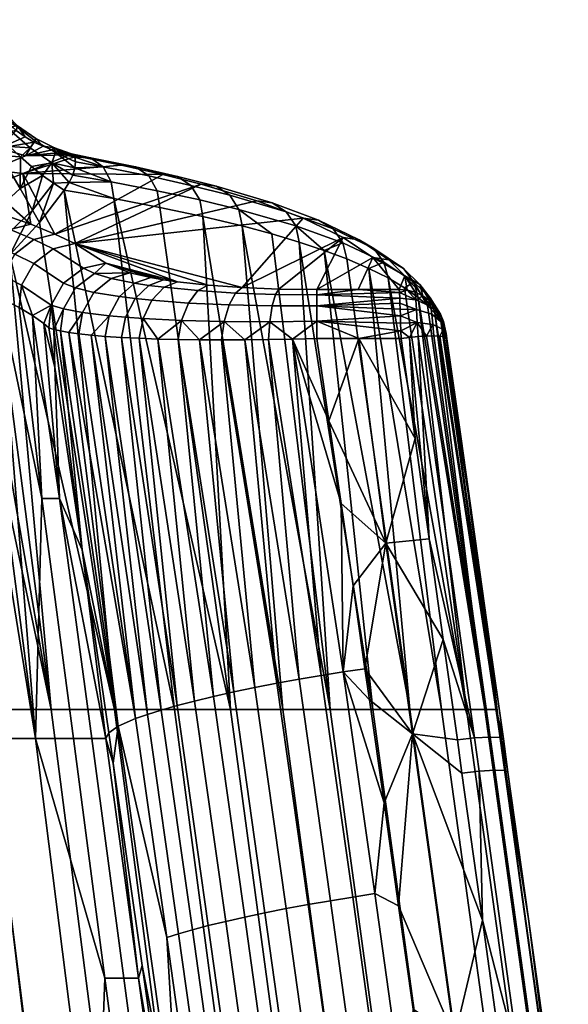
# Model space of a CAD drawing. Header units: millimetres. Extents: x -380 to 380, y -317 to 440.
# Tile 63 of 66: x 261 to 356, y -2 to 168. Entities that reach past the tile are written whole.
import ezdxf

# ---------------------------------------------------------------- set-up
doc = ezdxf.new("R2010")
doc.units = ezdxf.units.MM
doc.header["$MEASUREMENT"] = 0
doc.layers.add('sedak', color=9, linetype='Continuous')

msp = doc.modelspace()

# ---------------------------------------------------------------- meshes
at = {"layer": 'sedak'}
mesh = msp.add_polyface(dxfattribs=at)
corners = [(255.63, 150.75, 426.33), (254.71, 150.22, 425.39), (251.54, 155.64, 424.7), (251.51, 158.66, 425.97), (252.68, 155.91, 425.71), (254.05, 153.25, 425.83), (257, 153.64, 430.4), (260.26, 150.04, 432.69), (259.16, 149.43, 429.63), (255.81, 153.6, 427.85), (257.48, 153.22, 433.14), (260.61, 149.98, 435.97), (255.53, 155.89, 429.87), (254.36, 156.05, 427.55), (256.02, 155.35, 432.36), (254.27, 158.38, 429.86), (253.13, 158.67, 427.69), (254.74, 157.77, 432.2), (253.28, 160.96, 430.42), (252.17, 161.35, 428.31), (253.72, 160.29, 432.7), (252.55, 163.49, 431.44), (251.47, 163.98, 429.33), (252.96, 162.74, 433.71), (251.98, 167.43, 436.51), (251.63, 168.31, 434.25), (257.37, 148.47, 427.19), (258.86, 150.62, 437.17), (260.4, 149.22, 439), (261.94, 148.1, 441.01), (255.87, 154.5, 434.68), (257.33, 152.37, 435.67), (253.52, 159.43, 434.82), (254.58, 156.92, 434.38), (252.69, 161.87, 435.83), (252.07, 164.23, 437.15), (249.5, 154.36, 450.01), (251.35, 150.89, 450.93), (254.02, 148.15, 452.27)]
mesh.append_faces([[corners[k] for k in face] for face in [(0, 1, 2, 2), (2, 3, 4, 4), (2, 4, 5, 5), (2, 5, 0, 0), (6, 7, 8, 9), (10, 11, 7, 6), (12, 6, 9, 13), (14, 10, 6, 12), (15, 12, 13, 16), (17, 14, 12, 15), (18, 15, 16, 19), (20, 17, 15, 18), (21, 18, 19, 22), (23, 20, 18, 21), (24, 23, 21, 25), (8, 26, 0, 0), (0, 9, 8, 8), (9, 5, 4, 13), (0, 5, 9, 9), (11, 27, 28, 28), (28, 29, 11, 11), (10, 27, 11, 11), (4, 3, 16, 13), (10, 14, 30, 31), (17, 20, 32, 33), (14, 17, 33, 30), (20, 23, 34, 32), (27, 10, 31, 31), (23, 35, 34, 34), (24, 35, 23, 23), (32, 36, 33, 33), (33, 36, 30, 30), (31, 37, 38, 38), (38, 28, 27, 27), (31, 38, 27, 27), (31, 30, 37, 37)]])
mesh = msp.add_polyface(dxfattribs=at)
corners = [(255.63, 150.75, 426.33), (257.76, 144.86, 426.62), (254.71, 150.22, 425.39), (253.35, 132.06, 420.08), (250.27, 139.01, 418.58), (261.12, 139.19, 428.75), (257.37, 148.47, 427.19), (259.23, 146.45, 428.37), (261.16, 144.64, 429.8), (263.07, 142.97, 431.39), (264.97, 141.44, 433.13), (263.25, 135.47, 430.47), (255.28, 127.89, 421.4), (259.29, 127.76, 425.47), (264.44, 133.3, 431.56), (260.26, 150.04, 432.69), (263.69, 147.43, 435.97), (262.83, 146.22, 432.54), (259.16, 149.43, 429.63), (260.61, 149.98, 435.97), (263.79, 147.79, 439.66), (266.54, 143.59, 436.04), (261.94, 148.1, 441.01), (263.48, 147.19, 443.12), (257.55, 146.13, 453.96), (254.02, 148.15, 452.27), (248.54, 145.7, 468.25), (251.91, 143.72, 470.01), (262.01, 144.8, 455.9), (256.23, 142.43, 471.98), (250.43, 140.05, 488.06), (247.46, 137.93, 501.31), (255.62, 139.44, 490.13), (261.53, 141.79, 474.06), (260.4, 149.22, 439), (269.64, 145.01, 452.07), (257.36, 134.91, 521.03), (262.92, 133.02, 533.95), (249.7, 137.08, 506.19), (259.39, 132.08, 535.2), (253.96, 133.96, 522.48), (250.83, 131.45, 523.58), (256.16, 129.55, 536.1), (263.48, 130.41, 546.55), (260.17, 127.86, 547.28), (247.77, 136.87, 506.48), (267.1, 131.33, 545.48)]
mesh.append_faces([[corners[k] for k in face] for face in [(0, 1, 2, 2), (3, 4, 1, 5), (1, 6, 7, 7), (5, 8, 9, 9), (8, 1, 7, 7), (1, 0, 6, 6), (1, 8, 5, 5), (10, 5, 9, 9), (11, 12, 3, 5), (11, 13, 12, 12), (14, 13, 11, 11), (5, 10, 11, 11), (15, 16, 17, 18), (19, 20, 16, 15), (17, 21, 9, 8), (17, 8, 7, 7), (18, 7, 6, 6), (18, 17, 7, 7), (20, 19, 22, 23), (24, 25, 26, 27), (28, 24, 27, 29), (30, 31, 32, 32), (32, 33, 29, 30), (25, 24, 34, 34), (24, 28, 23, 23), (29, 33, 35, 28), (34, 24, 22, 22), (22, 24, 23, 23), (32, 36, 37, 37), (33, 32, 37, 37), (32, 38, 36, 36), (39, 40, 41, 42), (43, 39, 42, 44), (38, 45, 36, 36), (36, 40, 39, 37), (43, 46, 37, 39)]])
mesh = msp.add_polyface(dxfattribs=at)
corners = [(270.84, 144.78, 453.63), (273.21, 144.48, 451.78), (269.94, 145.17, 450.05), (263.25, 135.47, 430.47), (266.85, 140.08, 435.03), (264.44, 133.3, 431.56), (268.71, 138.89, 437.06), (264.97, 141.44, 433.13), (263.69, 147.43, 435.97), (267.18, 145.38, 439.67), (266.54, 143.59, 436.04), (262.83, 146.22, 432.54), (263.79, 147.79, 439.66), (267.04, 146.19, 443.67), (269.57, 140.19, 438.44), (263.07, 142.97, 431.39), (270.18, 141.51, 440.03), (270.53, 142.74, 441.82), (270.51, 144.57, 445.84), (270.62, 143.79, 443.77), (270.25, 145.04, 447.95), (268.14, 145.39, 449.76), (269.64, 145.01, 452.07), (266.6, 145.87, 447.51), (265.04, 146.46, 445.29), (263.48, 147.19, 443.12), (262.01, 144.8, 455.9), (261.53, 141.79, 474.06), (262.92, 133.02, 533.95), (267.1, 131.33, 545.48), (263.48, 130.41, 546.55), (266.81, 128.79, 557.51), (270.51, 129.7, 556.6), (276.81, 140.34, 448.44), (277.23, 137.43, 447.7)]
mesh.append_faces([[corners[k] for k in face] for face in [(0, 1, 2, 2), (3, 4, 5, 5), (4, 6, 5, 5), (3, 7, 4, 4), (8, 9, 10, 11), (12, 13, 9, 8), (14, 6, 4, 4), (10, 7, 15, 15), (10, 4, 7, 7), (10, 16, 14, 14), (10, 9, 17, 17), (16, 10, 17, 17), (10, 14, 4, 4), (9, 18, 19, 19), (2, 20, 13, 13), (20, 18, 13, 13), (9, 19, 17, 17), (21, 22, 2, 2), (2, 13, 21, 21), (23, 21, 13, 13), (9, 13, 18, 18), (23, 13, 24, 24), (12, 24, 13, 13), (25, 24, 12, 12), (26, 22, 21, 21), (23, 26, 21, 21), (24, 26, 23, 23), (26, 24, 25, 25), (27, 28, 29, 29), (27, 0, 22, 22), (29, 30, 31, 32), (2, 22, 0, 0), (20, 2, 1, 1), (18, 20, 1, 1), (33, 16, 17, 17), (34, 6, 14, 14)]])
mesh = msp.add_polyface(dxfattribs=at)
corners = [(273.21, 144.48, 451.78), (270.84, 144.78, 453.63), (278.56, 143.21, 464.35), (281.01, 142.9, 462.63), (270.51, 129.7, 556.6), (309.87, 134.08, 526.68), (301.89, 137.05, 506.42), (292.31, 139.92, 486.86), (285.72, 141.59, 475.43), (267.1, 131.33, 545.48), (261.53, 141.79, 474.06), (315.04, 132.2, 524.59), (312.55, 133.7, 525.68), (319.54, 130.31, 548.87), (322.06, 128.82, 548), (306.96, 135.17, 503.91), (304.53, 136.69, 505.21), (308.62, 132.72, 502.82), (316.75, 129.78, 523.64), (297.24, 138.04, 483.91), (294.87, 139.57, 485.42), (298.81, 135.55, 482.69), (290.54, 139.72, 472.22), (288.23, 141.26, 473.85), (292.07, 137.2, 470.92), (283.26, 141.35, 460.87), (284.73, 138.8, 459.49), (275.4, 142.92, 449.89), (276.81, 140.34, 448.44), (316.82, 130.72, 549.63), (313.52, 128.5, 512.5), (270.51, 144.57, 445.84), (270.62, 143.79, 443.77), (309.22, 129.94, 502.15), (304.5, 131.35, 491.97), (292.57, 134.35, 470.19), (285.19, 135.92, 458.75), (299.35, 132.73, 481.99), (277.23, 137.43, 447.7), (270.53, 142.74, 441.82), (269.57, 140.19, 438.44), (270.18, 141.51, 440.03)]
mesh.append_faces([[corners[k] for k in face] for face in [(0, 1, 2, 3), (4, 5, 6, 6), (7, 4, 6, 6), (8, 9, 7, 7), (10, 8, 2, 2), (7, 9, 4, 4), (1, 10, 2, 2), (10, 9, 8, 8), (11, 12, 13, 14), (15, 16, 12, 11), (17, 15, 11, 18), (19, 20, 16, 15), (21, 19, 15, 17), (22, 23, 20, 19), (24, 22, 19, 21), (25, 3, 23, 22), (26, 25, 22, 24), (27, 0, 3, 25), (28, 27, 25, 26), (5, 29, 13, 12), (17, 18, 30, 30), (12, 16, 6, 5), (7, 6, 16, 20), (8, 7, 20, 23), (2, 8, 23, 3), (31, 0, 27, 27), (32, 31, 27, 27), (17, 33, 34, 21), (24, 35, 36, 26), (21, 37, 35, 24), (37, 21, 34, 34), (30, 33, 17, 17), (26, 36, 38, 28), (39, 27, 28, 28), (39, 32, 27, 27), (40, 41, 28, 28), (38, 40, 28, 28)]])
mesh = msp.add_polyface(dxfattribs=at)
corners = [(243.21, 49.27, 405.98), (242.49, 114.24, 408.53), (255.03, 49.27, 416), (266.43, 49.27, 426.87), (251.36, 120.74, 416.99), (277.34, 49.27, 438.62), (259.29, 127.76, 425.47), (268.71, 138.89, 437.06), (287.68, 49.27, 451.27), (263.73, 44.3, 539.72), (275.72, 2.93, 561.26), (270.28, 44.3, 559.44), (267.89, 85.66, 570.1), (264.84, 85.66, 557.63), (273.43, 44.3, 572.08), (246.71, 44.3, 505.79), (255.82, 44.3, 521.9), (240.44, 126.48, 508.61), (257.63, 120.33, 547.02), (275.89, 44.3, 584.88), (251.05, 123.07, 529.8), (281.5, 2.93, 587.04), (277.14, 40, 589.42), (271.77, 76.83, 585.05), (276.38, 45.25, 588.83), (267.09, 108.36, 580.88), (253.61, 122.08, 536), (285.43, 49.18, 610.37), (290.8, 11.27, 614.47), (293.52, 11.99, 617.62), (288.15, 49.95, 613.49), (281, 47.7, 603.52), (286.37, 9.92, 607.57), (288.41, 10.58, 611.1), (283.04, 48.42, 607.03), (278, 46.38, 596.21), (291.17, 50.74, 616.36), (281.61, 113.33, 607.66), (278.55, 113.49, 604.72), (273.33, 113.87, 598.16), (269.47, 114.34, 591.11), (275.78, 113.67, 601.52), (284.86, 113.21, 610.28), (294.44, 51.53, 618.92), (271.19, 114.1, 594.61), (268.03, 114.6, 587.48)]
mesh.append_faces([[corners[k] for k in face] for face in [(0, 1, 2, 2), (3, 2, 4, 4), (5, 3, 6, 6), (7, 8, 5, 5), (9, 10, 11, 11), (12, 13, 11, 14), (15, 16, 17, 17), (18, 9, 13, 13), (13, 9, 11, 11), (19, 12, 14, 14), (16, 9, 20, 20), (19, 21, 22, 22), (12, 19, 23, 23), (23, 19, 24, 24), (24, 19, 22, 22), (23, 25, 12, 12), (26, 20, 9, 9), (27, 28, 29, 30), (31, 32, 33, 34), (34, 33, 28, 27), (32, 31, 35, 35), (36, 37, 30, 30), (30, 38, 27, 27), (34, 39, 31, 31), (31, 40, 35, 35), (41, 34, 27, 27), (24, 22, 35, 35), (35, 23, 24, 24), (42, 36, 43, 43), (38, 41, 27, 27), (37, 38, 30, 30), (44, 40, 31, 31), (39, 44, 31, 31), (41, 39, 34, 34), (45, 23, 35, 35), (42, 37, 36, 36)]])
mesh = msp.add_polyface(dxfattribs=at)
corners = [(285.81, 123.44, 599.28), (288.22, 123.1, 601.61), (275.85, 126.3, 579.77), (279.98, 124.61, 591.31), (283.61, 123.81, 596.76), (270.51, 129.7, 556.6), (287.68, 49.27, 451.27), (268.71, 138.89, 437.06), (277.23, 137.43, 447.7), (277.34, 49.27, 438.62), (264.44, 133.3, 431.56), (263.21, 117.26, 566.48), (264.84, 85.66, 557.63), (267.89, 85.66, 570.1), (266.06, 115.16, 579.93), (265.18, 115.87, 575.38), (267.09, 108.36, 580.88), (266.89, 114.87, 583.75), (271.77, 76.83, 585.05), (268.03, 114.6, 587.48), (278, 46.38, 596.21), (269.47, 114.34, 591.11), (266.45, 119.07, 580.43), (268.56, 122.85, 580.6), (272.04, 125.43, 580.34), (266.81, 128.79, 557.51), (263.44, 126.24, 558.08), (278.24, 120.52, 600.56), (276.47, 117.21, 601.49), (279.25, 116.96, 604.57), (280.9, 120.2, 603.47), (280.83, 122.85, 598.84), (283.27, 122.47, 601.56), (273.79, 121.25, 594.22), (271.83, 117.77, 594.79), (276.76, 123.67, 592.95), (270.63, 122.02, 587.64), (268.56, 118.39, 587.84), (273.89, 124.52, 586.84), (281.61, 113.33, 607.66), (282.29, 116.74, 607.4), (278.55, 113.49, 604.72), (275.78, 113.67, 601.52), (273.33, 113.87, 598.16), (271.19, 114.1, 594.61)]
mesh.append_faces([[corners[k] for k in face] for face in [(0, 1, 2, 2), (2, 3, 4, 4), (2, 1, 5, 5), (6, 7, 8, 8), (9, 10, 7, 7), (11, 12, 13, 13), (14, 15, 16, 16), (15, 13, 16, 16), (17, 16, 18, 18), (19, 20, 21, 21), (16, 17, 14, 14), (19, 17, 18, 18), (22, 15, 14, 14), (23, 24, 25, 26), (24, 2, 5, 25), (27, 28, 29, 30), (31, 27, 30, 32), (33, 34, 28, 27), (35, 33, 27, 31), (36, 37, 34, 33), (38, 36, 33, 35), (39, 40, 29, 41), (41, 29, 28, 42), (43, 42, 28, 28), (34, 44, 43, 28), (34, 21, 44, 44), (37, 19, 21, 34), (19, 37, 17, 17), (14, 17, 22, 22), (35, 31, 4, 3), (3, 38, 35, 35), (36, 23, 22, 37), (17, 37, 22, 22), (23, 36, 38, 24), (38, 2, 24, 24), (3, 2, 38, 38)]])
mesh = msp.add_polyface(dxfattribs=at)
corners = [(316.82, 130.72, 549.63), (299.4, 122.1, 608.43), (305.71, 121.84, 610.23), (309.87, 134.08, 526.68), (270.51, 129.7, 556.6), (293.5, 122.53, 605.51), (288.22, 123.1, 601.61), (285.81, 123.44, 599.28), (275.85, 126.3, 579.77), (283.61, 123.81, 596.76), (297.38, 49.27, 464.84), (287.68, 49.27, 451.27), (277.23, 137.43, 447.7), (285.19, 135.92, 458.75), (292.57, 134.35, 470.19), (295.84, 113.05, 616.28), (305.35, 53.81, 624.53), (299.81, 113.06, 617.6), (297.93, 52.31, 621.15), (292, 113.07, 614.61), (288.33, 113.13, 612.6), (301.58, 53.07, 623.02), (284.86, 113.21, 610.28), (294.44, 51.53, 618.92), (297.12, 119.09, 613.87), (296.29, 116.21, 615.6), (304.13, 116.16, 617.71), (304.56, 118.92, 615.86), (298.23, 121.14, 611.32), (305.12, 120.89, 613.21), (290.13, 119.42, 610.58), (288.92, 116.41, 612.11), (291.76, 121.56, 608.22), (283.81, 119.9, 606.14), (282.29, 116.74, 607.4), (285.94, 122.13, 604.05), (280.9, 120.2, 603.47), (279.25, 116.96, 604.57), (283.27, 122.47, 601.56), (303.89, 113.11, 618.55), (308.05, 113.19, 619.12), (281.61, 113.33, 607.66), (280.83, 122.85, 598.84)]
mesh.append_faces([[corners[k] for k in face] for face in [(0, 1, 2, 2), (3, 4, 1, 1), (5, 4, 6, 6), (7, 8, 9, 9), (4, 5, 1, 1), (0, 3, 1, 1), (10, 11, 12, 12), (10, 12, 13, 13), (10, 13, 14, 14), (15, 16, 17, 17), (18, 19, 20, 20), (21, 15, 19, 19), (22, 23, 20, 20), (24, 25, 26, 27), (28, 24, 27, 29), (30, 31, 25, 24), (32, 30, 24, 28), (33, 34, 31, 30), (35, 33, 30, 32), (36, 37, 34, 33), (38, 36, 33, 35), (26, 39, 40, 40), (17, 39, 26, 26), (25, 17, 26, 26), (25, 19, 15, 15), (31, 20, 19, 19), (25, 31, 19, 19), (22, 20, 31, 31), (34, 22, 31, 31), (17, 25, 15, 15), (2, 1, 28, 29), (32, 28, 1, 5), (35, 32, 5, 6), (6, 7, 38, 35), (34, 41, 22, 22), (42, 38, 7, 9)]])
mesh = msp.add_polyface(dxfattribs=at)
corners = [(292.57, 134.35, 470.19), (306.36, 49.27, 479.35), (297.38, 49.27, 464.84), (299.35, 132.73, 481.99), (314.56, 49.27, 494.81), (313.52, 128.5, 512.5), (328.31, 49.27, 528.68), (321.9, 49.27, 511.24), (324.54, 123.74, 546.61), (338.05, 49.27, 566.62), (333.72, 49.27, 547.13), (321.22, 125.4, 534.74), (309.22, 129.94, 502.15), (317.41, 127.04, 523.01), (304.5, 131.35, 491.97), (327.38, 122.07, 558.59), (329.75, 120.37, 570.66), (333.62, 116.28, 599.63), (337.13, 95.99, 613.55), (343.2, 49.27, 608.78), (339.56, 78.74, 615.91), (331.32, 119.01, 580.28), (341.24, 49.27, 587.16), (329.2, 96.02, 621.77), (324.16, 78, 624.21), (331.64, 78.7, 624.12), (334.06, 61.37, 626.33), (318.49, 70.59, 625.17), (320.54, 56.32, 626.94), (314.34, 99.08, 621.34), (316.42, 84.84, 623.3), (303.89, 113.11, 618.55), (309.18, 54.5, 625.66), (313.02, 55.16, 626.43), (299.81, 113.06, 617.6), (305.35, 53.81, 624.53), (316.82, 55.76, 626.85), (308.05, 113.19, 619.12), (292, 113.07, 614.61), (297.93, 52.31, 621.15), (301.58, 53.07, 623.02), (295.84, 113.05, 616.28), (294.44, 51.53, 618.92), (288.33, 113.13, 612.6), (328.23, 113.49, 619.13), (342.12, 44.53, 625.94), (331.15, 113.72, 617.88), (329.72, 113.64, 618.67), (339.42, 44.37, 627.78), (332.43, 113.75, 616.8), (343.88, 44.46, 623.18), (333.46, 113.7, 615.48), (334.18, 113.58, 614.02)]
mesh.append_faces([[corners[k] for k in face] for face in [(0, 1, 2, 2), (3, 4, 1, 1), (5, 6, 7, 7), (8, 9, 10, 10), (10, 6, 11, 11), (7, 4, 12, 12), (5, 13, 6, 6), (11, 8, 10, 10), (3, 14, 4, 4), (0, 3, 1, 1), (15, 16, 9, 9), (17, 18, 19, 19), (18, 20, 19, 19), (16, 21, 22, 22), (22, 9, 16, 16), (23, 24, 25, 25), (25, 24, 26, 26), (27, 28, 24, 24), (29, 30, 24, 24), (27, 24, 30, 30), (31, 32, 33, 33), (34, 35, 32, 32), (33, 36, 37, 37), (36, 30, 37, 37), (37, 31, 33, 33), (31, 34, 32, 32), (38, 39, 40, 40), (41, 40, 35, 35), (42, 39, 43, 43), (36, 27, 30, 30), (44, 23, 25, 25), (45, 46, 47, 48), (25, 48, 47, 47), (49, 46, 45, 45), (50, 51, 49, 45), (50, 20, 52, 52)]])
mesh = msp.add_polyface(dxfattribs=at)
corners = [(255.28, 127.89, 421.4), (250.03, 123.81, 415.98), (248.05, 128.5, 414.73), (253.35, 132.06, 420.08), (256.55, 125.17, 422.43), (259.29, 127.76, 425.47), (253.7, 122.68, 419.4), (238.81, 123.61, 406.27), (251.36, 120.74, 416.99), (247.05, 117.44, 412.76), (255.03, 49.27, 416), (242.49, 114.24, 408.53), (266.43, 49.27, 426.87), (264.44, 133.3, 431.56), (277.34, 49.27, 438.62), (263.21, 117.26, 566.48), (267.89, 85.66, 570.1), (265.18, 115.87, 575.38), (260.91, 118.65, 557.68), (264.84, 85.66, 557.63), (248.3, 124.05, 523.68), (255.82, 44.3, 521.9), (251.05, 123.07, 529.8), (257.63, 120.33, 547.02), (253.61, 122.08, 536), (263.73, 44.3, 539.72), (246.3, 124.71, 519.56), (240.44, 126.48, 508.61), (256.16, 129.55, 536.1), (250.83, 131.45, 523.58), (248.84, 127.82, 523.98), (254.12, 125.89, 536.36), (260.17, 127.86, 547.28), (258.1, 124.17, 547.43), (263.44, 126.24, 558.08), (261.35, 122.51, 558.12), (266.81, 128.79, 557.51), (263.48, 130.41, 546.55), (240.76, 132.35, 506.82), (239.64, 130.58, 506.47), (238.87, 128.77, 505.91), (266.45, 119.07, 580.43), (268.56, 122.85, 580.6)]
mesh.append_faces([[corners[k] for k in face] for face in [(0, 1, 2, 3), (4, 0, 5, 5), (4, 6, 0, 0), (1, 7, 2, 2), (8, 1, 6, 6), (1, 0, 6, 6), (1, 8, 9, 9), (1, 9, 7, 7), (10, 11, 9, 9), (12, 8, 6, 6), (12, 4, 5, 5), (12, 6, 4, 4), (10, 9, 8, 8), (13, 14, 5, 5), (15, 16, 17, 17), (15, 18, 19, 19), (20, 21, 22, 22), (23, 19, 18, 18), (24, 25, 23, 23), (21, 20, 26, 26), (21, 26, 27, 27), (28, 29, 30, 31), (32, 28, 31, 33), (34, 32, 33, 35), (36, 37, 32, 34), (30, 26, 20, 20), (31, 30, 20, 22), (24, 31, 22, 22), (38, 39, 30, 30), (40, 26, 30, 30), (24, 23, 33, 31), (35, 33, 23, 18), (35, 15, 41, 41), (15, 17, 41, 41), (18, 15, 35, 35), (34, 35, 41, 42)]])
mesh = msp.add_polyface(dxfattribs=at)
corners = [(321.92, 127.28, 573.07), (319.35, 121.75, 610.85), (326.46, 121.75, 610.85), (312.25, 121.75, 610.85), (305.71, 121.84, 610.23), (316.82, 130.72, 549.63), (321.9, 49.27, 511.24), (309.22, 129.94, 502.15), (313.52, 128.5, 512.5), (328.31, 49.27, 528.68), (317.41, 127.04, 523.01), (321.22, 125.4, 534.74), (314.56, 49.27, 494.81), (304.5, 131.35, 491.97), (329.2, 96.02, 621.77), (326.77, 113.31, 619.3), (319.51, 113.31, 619.3), (324.16, 78, 624.21), (314.34, 99.08, 621.34), (312.25, 113.31, 619.3), (308.05, 113.19, 619.12), (316.42, 84.84, 623.3), (312.25, 116.27, 618.37), (304.13, 116.16, 617.71), (312.25, 118.93, 616.47), (304.56, 118.92, 615.86), (312.25, 120.83, 613.81), (305.12, 120.89, 613.21), (326.73, 114.64, 619.01), (326.69, 115.92, 618.54), (326.65, 117.19, 617.86), (326.61, 118.35, 617.01), (326.57, 119.38, 615.99), (326.54, 120.25, 614.83), (326.5, 121.21, 612.93), (322.06, 128.82, 548), (319.54, 130.31, 548.87), (324.65, 126.86, 572.52), (327.2, 125.38, 571.85), (316.75, 129.78, 523.64), (315.04, 132.2, 524.59), (323.82, 126.45, 547.19), (324.54, 123.74, 546.61)]
mesh.append_faces([[corners[k] for k in face] for face in [(0, 1, 2, 2), (0, 3, 1, 1), (4, 3, 5, 5), (3, 0, 5, 5), (6, 7, 8, 8), (9, 10, 11, 11), (7, 12, 13, 13), (14, 15, 16, 16), (17, 16, 18, 18), (19, 18, 16, 16), (20, 21, 18, 18), (18, 19, 20, 20), (22, 20, 19, 19), (22, 23, 20, 20), (24, 25, 23, 22), (26, 27, 25, 24), (27, 26, 3, 4), (22, 28, 29, 29), (29, 30, 22, 22), (15, 28, 16, 16), (24, 31, 32, 32), (26, 33, 34, 34), (33, 24, 32, 32), (31, 24, 30, 30), (22, 19, 16, 16), (22, 30, 24, 24), (24, 33, 26, 26), (1, 3, 26, 26), (34, 1, 26, 26), (22, 16, 28, 28), (35, 36, 37, 38), (39, 40, 35, 41), (37, 36, 5, 0), (41, 11, 10, 39), (41, 42, 11, 11), (39, 10, 8, 8)]])
mesh = msp.add_polyface(dxfattribs=at)
corners = [(319.35, 121.75, 610.85), (326.5, 121.21, 612.93), (326.46, 121.75, 610.85), (327.2, 125.38, 571.85), (324.65, 126.86, 572.52), (327.45, 124.09, 591.5), (330, 122.61, 590.98), (328.99, 123.03, 571.18), (331.81, 120.29, 590.43), (323.82, 126.45, 547.19), (322.06, 128.82, 548), (327.82, 121.65, 610.75), (321.92, 127.28, 573.07), (329.19, 121.3, 610.61), (330.53, 120.68, 610.43), (331.74, 119.82, 610.22), (332.77, 118.75, 610), (333.56, 117.52, 609.76), (334.1, 116.22, 609.54), (333.62, 116.28, 599.63), (331.32, 119.01, 580.28), (329.75, 120.37, 570.66), (332.6, 117.65, 589.94), (327.38, 122.07, 558.59), (324.54, 123.74, 546.61), (331.91, 118.81, 613.2), (332.06, 117.47, 614.88), (333.85, 115.99, 612.79), (333.71, 116.86, 611.7), (329.32, 119.99, 614.3), (329.44, 118.29, 616.37), (326.65, 117.19, 617.86), (326.61, 118.35, 617.01), (329.58, 116.07, 617.87), (326.54, 120.25, 614.83), (326.57, 119.38, 615.99)]
mesh.append_faces([[corners[k] for k in face] for face in [(0, 1, 2, 2), (3, 4, 5, 6), (7, 3, 6, 8), (9, 10, 3, 7), (11, 5, 2, 2), (12, 2, 5, 5), (13, 5, 11, 11), (5, 13, 14, 14), (15, 16, 6, 6), (6, 14, 15, 15), (5, 14, 6, 6), (16, 8, 6, 6), (12, 5, 4, 4), (17, 8, 16, 16), (18, 8, 17, 17), (19, 8, 18, 18), (20, 21, 7, 7), (20, 8, 22, 22), (22, 8, 19, 19), (21, 23, 7, 7), (7, 23, 24, 9), (8, 20, 7, 7), (25, 26, 27, 28), (29, 30, 26, 25), (31, 30, 32, 32), (33, 30, 31, 31), (25, 28, 16, 15), (28, 17, 16, 16), (14, 25, 15, 15), (30, 29, 34, 35), (34, 29, 1, 1), (32, 30, 35, 35), (13, 11, 29, 29), (2, 1, 11, 11), (11, 1, 29, 29), (14, 13, 29, 29), (29, 25, 14, 14)]])
mesh = msp.add_polyface(dxfattribs=at)
corners = [(327.38, 122.07, 558.59), (338.05, 49.27, 566.62), (324.54, 123.74, 546.61), (334.38, 114.9, 609.33), (334.69, 113.22, 611.05), (337.13, 95.99, 613.55), (334.53, 114.22, 610.58), (334.61, 113.74, 610.89), (332.6, 117.65, 589.94), (341.24, 49.27, 587.16), (331.32, 119.01, 580.28), (343.2, 49.27, 608.78), (333.62, 116.28, 599.63), (334.46, 114.6, 610.14), (319.51, 113.31, 619.3), (324.16, 78, 624.21), (329.2, 96.02, 621.77), (334.1, 116.22, 609.54), (328.23, 113.49, 619.13), (326.77, 113.31, 619.3), (329.72, 113.64, 618.67), (331.64, 78.7, 624.12), (333.46, 113.7, 615.48), (343.88, 44.46, 623.18), (334.18, 113.58, 614.02), (334.58, 113.42, 612.51), (339.56, 78.74, 615.91), (332.06, 117.47, 614.88), (332.25, 115.7, 616.12), (334.02, 114.85, 613.59), (333.85, 115.99, 612.79), (329.44, 118.29, 616.37), (329.58, 116.07, 617.87), (332.43, 113.75, 616.8), (331.15, 113.72, 617.88), (326.73, 114.64, 619.01), (326.69, 115.92, 618.54), (326.65, 117.19, 617.86), (333.71, 116.86, 611.7), (333.56, 117.52, 609.76)]
mesh.append_faces([[corners[k] for k in face] for face in [(0, 1, 2, 2), (3, 4, 5, 5), (4, 6, 7, 7), (8, 9, 10, 10), (11, 8, 12, 12), (13, 6, 4, 4), (3, 13, 4, 4), (5, 12, 3, 3), (14, 15, 16, 16), (12, 17, 3, 3), (18, 19, 16, 16), (20, 18, 21, 21), (22, 23, 24, 24), (25, 24, 26, 26), (25, 26, 5, 5), (25, 5, 4, 4), (27, 28, 29, 30), (31, 32, 28, 27), (7, 25, 4, 4), (29, 22, 24, 24), (24, 25, 29, 29), (30, 29, 7, 6), (29, 28, 33, 22), (34, 33, 28, 28), (7, 29, 25, 25), (32, 20, 34, 34), (35, 19, 18, 18), (18, 20, 32, 32), (36, 35, 32, 32), (18, 32, 35, 35), (32, 37, 36, 36), (32, 34, 28, 28), (6, 13, 38, 30), (17, 38, 13, 13), (13, 3, 17, 17), (38, 17, 39, 39)]])
mesh = msp.add_polyface(dxfattribs=at)
corners = [(344.41, 44.19, 620.21), (345.21, 38.47, 620.87), (343.2, 49.27, 608.78), (348.74, 13.17, 623.6), (341.24, 49.27, 587.16), (332.6, 117.65, 589.94), (339.56, 78.74, 615.91), (341.98, 61.47, 618.13), (328.74, 45.1, 628.27), (337.28, 38.28, 629.05), (336.48, 44.03, 628.4), (340.81, 12.9, 631.77), (324.16, 78, 624.21), (320.54, 56.32, 626.94), (326.35, 15.37, 631.52), (336.01, -7.32, 633.72), (321.31, 50.97, 627.59), (334.06, 61.37, 626.33), (323.84, 33.18, 629.62), (313.02, 55.16, 626.43), (318.43, 16.92, 630.71), (322.24, 17.51, 631.14), (316.82, 55.76, 626.85), (305.35, 53.81, 624.53), (310.75, 15.61, 628.77), (314.58, 16.28, 629.92), (309.18, 54.5, 625.66), (297.93, 52.31, 621.15), (303.31, 14.19, 625.35), (306.97, 14.91, 627.25), (301.58, 53.07, 623.02), (291.17, 50.74, 616.36), (296.54, 12.72, 620.51), (299.82, 13.46, 623.1), (294.44, 51.53, 618.92), (288.15, 49.95, 613.49), (293.52, 11.99, 617.62), (318.49, 70.59, 625.17), (342.12, 44.53, 625.94), (339.42, 44.37, 627.78), (340.22, 38.62, 628.44), (342.92, 38.79, 626.6), (343.88, 44.46, 623.18), (344.68, 38.73, 623.84), (331.64, 78.7, 624.12)]
mesh.append_faces([[corners[k] for k in face] for face in [(0, 1, 2, 2), (1, 3, 2, 2), (4, 5, 2, 2), (6, 7, 2, 2), (0, 2, 7, 7), (8, 9, 10, 10), (9, 8, 11, 11), (8, 12, 13, 13), (14, 15, 8, 8), (8, 13, 16, 16), (8, 17, 12, 12), (10, 17, 8, 8), (16, 18, 8, 8), (14, 8, 18, 18), (19, 20, 21, 22), (23, 24, 25, 26), (26, 25, 20, 19), (27, 28, 29, 30), (30, 29, 24, 23), (31, 32, 33, 34), (34, 33, 28, 27), (35, 36, 32, 31), (16, 22, 18, 18), (13, 22, 16, 16), (18, 22, 21, 21), (22, 13, 37, 37), (38, 39, 40, 41), (42, 38, 41, 43), (40, 39, 10, 9), (11, 40, 9, 9), (10, 39, 17, 17), (39, 44, 17, 17), (1, 0, 42, 43), (43, 3, 1, 1), (0, 7, 42, 42), (7, 6, 42, 42)]])
mesh = msp.add_polyface(dxfattribs=at)
corners = [(243.21, 49.27, 405.98), (254.23, -40.34, 410.86), (241.73, -40.34, 401.58), (231.03, 49.27, 396.81), (255.03, 49.27, 416), (266.33, -40.34, 420.99), (266.43, 49.27, 426.87), (277.97, -40.34, 431.98), (277.34, 49.27, 438.62), (289.07, -40.34, 443.85), (287.68, 49.27, 451.27), (299.58, -40.34, 456.61), (228.92, -40.34, 393.13), (219.03, 30.1, 388.35), (225.77, -129.95, 390.08), (215.48, -39.48, 385.29), (219.02, 37.85, 388.5), (218.96, 22.35, 388.16), (233.62, -38.44, 480.3), (225.77, -38.44, 472.65), (229.65, -79.81, 473.75), (237.7, -79.81, 481.4), (245.34, -38.44, 493.53), (274.19, -38.44, 542.87), (286.59, -79.81, 564.89), (281.16, -38.44, 563.07), (287.12, -38.44, 589.19), (284.51, -38.44, 576.05), (290.04, -79.81, 578.03), (292.73, -79.81, 591.35), (229.53, 2.93, 479.2), (221.88, 2.93, 471.56), (236.54, 44.3, 491.23), (246.71, 44.3, 505.79), (256.11, -38.44, 508.27), (255.82, 44.3, 521.9), (265.78, -38.44, 524.66), (263.73, 44.3, 539.72), (275.72, 2.93, 561.26), (275.89, 44.3, 584.88), (273.43, 44.3, 572.08), (278.97, 2.93, 574.07), (281.5, 2.93, 587.04), (270.28, 44.3, 559.44), (287.11, -29.85, 596.23), (291.72, -62.86, 598.77), (282.16, 5.1, 593.06), (277.14, 40, 589.42), (286.37, 9.92, 607.57), (291.69, -27.93, 611.04), (293.73, -27.34, 614.59), (288.41, 10.58, 611.1), (288.7, -28.99, 603.66), (278, 46.38, 596.21), (293.31, -62.11, 606.2)]
mesh.append_faces([[corners[k] for k in face] for face in [(0, 1, 2, 3), (4, 5, 1, 0), (6, 7, 5, 4), (8, 9, 7, 6), (10, 11, 9, 8), (12, 13, 2, 2), (14, 15, 12, 12), (13, 16, 2, 2), (17, 13, 12, 12), (18, 19, 20, 21), (21, 22, 18, 18), (23, 24, 25, 25), (26, 27, 28, 29), (27, 25, 24, 28), (30, 31, 19, 18), (22, 30, 18, 18), (32, 30, 22, 22), (33, 32, 22, 34), (35, 33, 34, 36), (37, 35, 36, 23), (38, 23, 25, 25), (23, 38, 37, 37), (39, 40, 41, 42), (42, 41, 27, 26), (41, 38, 25, 27), (40, 43, 38, 41), (44, 26, 45, 45), (44, 42, 26, 26), (46, 47, 42, 42), (44, 46, 42, 42), (48, 49, 50, 51), (52, 49, 48, 48), (53, 52, 48, 48), (54, 52, 44, 45), (44, 52, 46, 46), (52, 53, 47, 46)]])
mesh = msp.add_polyface(dxfattribs=at)
corners = [(297.38, 49.27, 464.84), (309.41, -40.34, 470.3), (299.58, -40.34, 456.61), (287.68, 49.27, 451.27), (306.36, 49.27, 479.35), (318.51, -40.34, 484.92), (314.56, 49.27, 494.81), (326.79, -40.34, 500.49), (321.9, 49.27, 511.24), (334.2, -40.34, 517.03), (328.31, 49.27, 528.68), (340.66, -40.34, 534.55), (333.72, 49.27, 547.13), (346.1, -40.34, 553.08), (338.05, 49.27, 566.62), (350.45, -40.34, 572.64), (341.24, 49.27, 587.16), (353.64, -40.34, 593.23), (343.2, 49.27, 608.78), (355.61, -40.34, 614.88), (348.74, 13.17, 623.6), (352.26, -12.15, 626.03), (336.01, -7.32, 633.72), (347.68, -36.73, 636.23), (344.34, -12.52, 634.2), (340.81, 12.9, 631.77), (328.74, 45.1, 628.27), (328.84, -2.45, 633.27), (331.32, -20.29, 634.88), (326.35, 15.37, 631.52), (333.63, -37.13, 636.26), (318.43, 16.92, 630.71), (323.77, -21.41, 634.32), (327.58, -20.83, 634.77), (322.24, 17.51, 631.14), (310.75, 15.61, 628.77), (316.08, -22.66, 632.36), (319.92, -22.02, 633.53), (314.58, 16.28, 629.92), (303.31, 14.19, 625.35), (308.64, -24.01, 628.91), (312.3, -23.32, 630.82), (306.97, 14.91, 627.25), (296.54, 12.72, 620.51), (301.86, -25.38, 624.04), (305.14, -24.69, 626.64), (299.82, 13.46, 623.1), (290.8, 11.27, 614.47), (296.12, -26.71, 617.97), (298.84, -26.06, 621.14), (293.52, 11.99, 617.62), (288.41, 10.58, 611.1), (293.73, -27.34, 614.59), (323.84, 33.18, 629.62), (342.92, 38.79, 626.6), (340.22, 38.62, 628.44), (347.27, -12.16, 633.59), (349.97, -11.95, 631.76), (344.68, 38.73, 623.84), (351.73, -11.96, 629)]
mesh.append_faces([[corners[k] for k in face] for face in [(0, 1, 2, 3), (4, 5, 1, 0), (6, 7, 5, 4), (8, 9, 7, 6), (10, 11, 9, 8), (12, 13, 11, 10), (14, 15, 13, 12), (16, 17, 15, 14), (18, 19, 17, 16), (18, 20, 19, 19), (19, 20, 21, 21), (22, 23, 24, 24), (25, 22, 24, 24), (26, 22, 25, 25), (27, 28, 22, 22), (29, 27, 22, 22), (28, 30, 22, 22), (31, 32, 33, 34), (35, 36, 37, 38), (38, 37, 32, 31), (39, 40, 41, 42), (42, 41, 36, 35), (43, 44, 45, 46), (46, 45, 40, 39), (47, 48, 49, 50), (50, 49, 44, 43), (51, 52, 48, 47), (34, 33, 27, 29), (28, 27, 33, 33), (53, 34, 29, 29), (54, 55, 56, 57), (58, 54, 57, 59), (24, 23, 56, 56), (25, 24, 56, 56), (25, 56, 55, 55), (59, 21, 20, 58)]])

doc.saveas('drawing.dxf')
